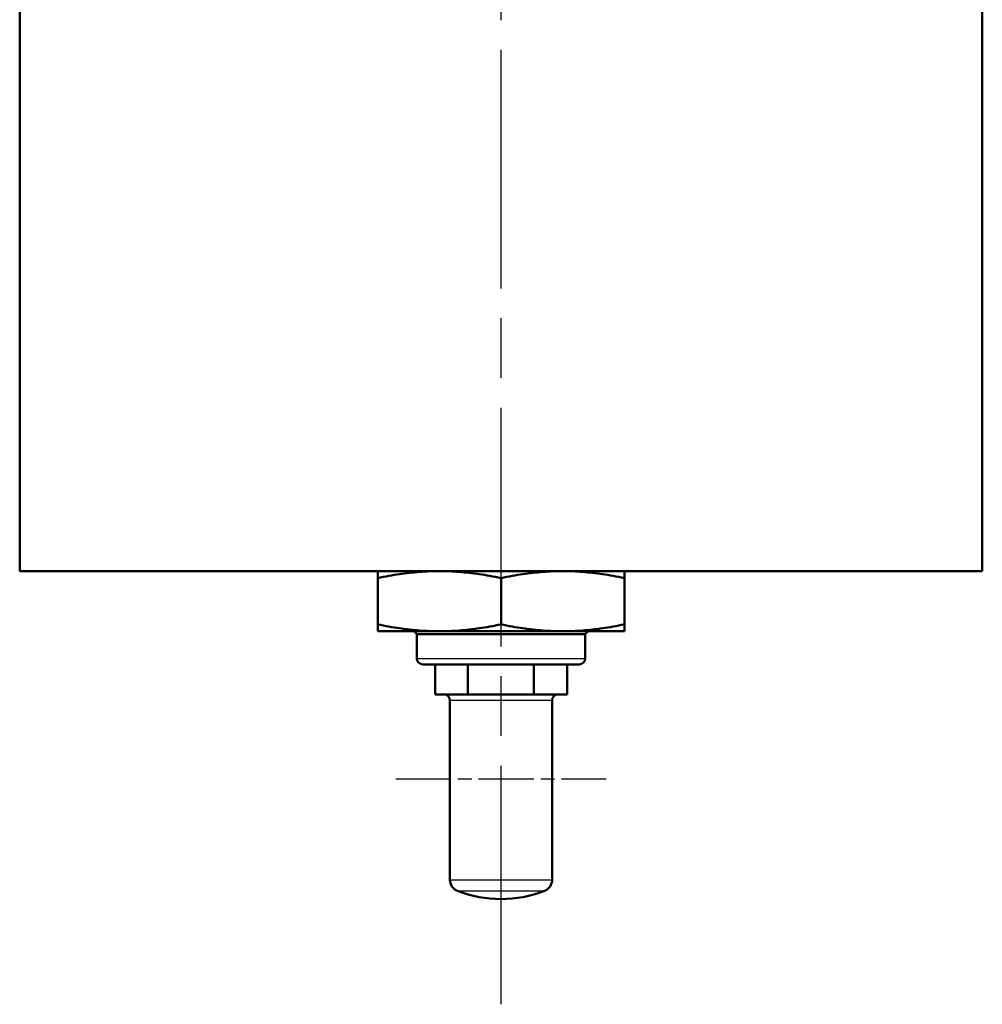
# Model space of a CAD drawing. Header units: millimetres. Extents: x 257 to 2036, y 206 to 1822.
# Tile 42 of 66: x 1794 to 1954, y 833 to 997. Entities that reach past the tile are written whole.
import ezdxf

# ---------------------------------------------------------------- set-up
doc = ezdxf.new("R2010")
doc.units = ezdxf.units.MM
doc.header["$LTSCALE"] = 7
doc.linetypes.add('CHAIN', pattern=[0.3543, 0.2362, -0.0295, 0.0591, -0.0295])
for name, color, linetype, lineweight in [('Gewinde(DIN)', 3, 'Continuous', 25), ('Mittellinie(DIN)', 4, 'CHAIN', 25), ('Mittelpunktmarkierung(DIN)', 4, 'CHAIN', 25), ('Sichtbare Kanten(DIN)', 7, 'Continuous', 50), ('Sichtbare tangentiale Kanten(DIN)', 3, 'Continuous', 25)]:
    doc.layers.add(name, color=color, linetype=linetype, lineweight=lineweight)

msp = doc.modelspace()

# ---------------------------------------------------------------- linework, layer by layer
at = {"layer": 'Gewinde(DIN)'}
for p, q in [((1859.67, 894.93), (1859.67, 894.52)), ((1887.86, 894.52), (1887.86, 894.93))]:
    msp.add_line(p, q, dxfattribs=at)
at = {"layer": 'Mittellinie(DIN)', "linetype": 'CHAIN', "ltscale": 23.990969}
msp.add_line((1873.77, 832.92), (1873.77, 1821.73), dxfattribs=at)
at = {"layer": 'Mittelpunktmarkierung(DIN)', "linetype": 'CHAIN', "ltscale": 5.555937}
msp.add_line((1856.27, 870.42), (1891.27, 870.42), dxfattribs=at)
at = {"layer": 'Sichtbare Kanten(DIN)'}
for p, q in [((1793.77, 1117.93), (1793.77, 904.93)), ((1953.77, 1117.93), (1953.77, 904.93)), ((1793.77, 904.93), (1953.77, 904.93)), ((1853.27, 903.77), (1853.27, 904.93)), ((1853.27, 903.77), (1853.27, 896.08)), ((1873.77, 903.77), (1873.77, 896.08)), ((1894.27, 904.93), (1894.27, 903.77)), ((1894.27, 903.77), (1894.27, 896.08)), ((1853.27, 894.93), (1853.27, 896.08)), ((1894.27, 896.08), (1894.27, 894.93)), ((1853.27, 894.93), (1863.52, 894.93)), ((1859.77, 894.43), (1859.27, 894.93)), ((1887.77, 894.43), (1859.77, 894.43)), ((1859.77, 894.43), (1887.77, 894.43)), ((1859.77, 894.43), (1859.77, 890.43)), ((1863.52, 894.93), (1884.02, 894.93)), ((1884.02, 894.93), (1894.27, 894.93)), ((1887.77, 894.43), (1888.27, 894.93)), ((1887.77, 894.43), (1887.77, 890.43)), ((1886.77, 889.43), (1860.77, 889.43)), ((1862.8, 884.43), (1862.8, 889.43)), ((1868.28, 884.43), (1868.28, 889.43)), ((1879.25, 884.43), (1879.25, 889.43)), ((1884.74, 884.43), (1884.74, 889.43)), ((1865.54, 884.43), (1862.8, 884.43)), ((1868.28, 884.43), (1865.54, 884.43)), ((1873.77, 884.43), (1868.28, 884.43)), ((1879.25, 884.43), (1873.77, 884.43)), ((1881.99, 884.43), (1879.25, 884.43)), ((1884.74, 884.43), (1881.99, 884.43)), ((1865.27, 853.64), (1865.27, 883.43)), ((1882.27, 853.64), (1882.27, 883.43))]:
    msp.add_line(p, q, dxfattribs=at)
at = {"layer": 'Sichtbare Kanten(DIN)', "flags": 128}
for points in [[(1863.52, 904.93), (1863.11, 904.93), (1862.7, 904.92), (1862.29, 904.91), (1861.88, 904.9), (1861.47, 904.88), (1861.06, 904.86), (1860.65, 904.83), (1860.24, 904.8), (1859.83, 904.77), (1859.41, 904.73), (1859, 904.69), (1858.58, 904.64), (1858.16, 904.6), (1857.74, 904.54), (1857.31, 904.48), (1856.88, 904.42), (1856.45, 904.36), (1856.01, 904.29), (1855.56, 904.21), (1855.12, 904.13), (1854.66, 904.05), (1854.2, 903.96), (1853.74, 903.87), (1853.27, 903.77)], [(1873.77, 903.77), (1873.3, 903.87), (1872.83, 903.96), (1872.37, 904.05), (1871.92, 904.13), (1871.47, 904.21), (1871.03, 904.29), (1870.59, 904.36), (1870.16, 904.42), (1869.73, 904.48), (1869.3, 904.54), (1868.88, 904.6), (1868.46, 904.64), (1868.04, 904.69), (1867.62, 904.73), (1867.21, 904.77), (1866.8, 904.8), (1866.38, 904.83), (1865.98, 904.86), (1865.57, 904.88), (1865.16, 904.9), (1864.75, 904.91), (1864.34, 904.92), (1863.93, 904.93), (1863.52, 904.93)], [(1884.02, 904.93), (1883.61, 904.93), (1883.2, 904.92), (1882.79, 904.91), (1882.38, 904.9), (1881.97, 904.88), (1881.56, 904.86), (1881.15, 904.83), (1880.74, 904.8), (1880.33, 904.77), (1879.91, 904.73), (1879.5, 904.69), (1879.08, 904.64), (1878.66, 904.6), (1878.24, 904.54), (1877.81, 904.48), (1877.38, 904.42), (1876.95, 904.36), (1876.51, 904.29), (1876.06, 904.21), (1875.62, 904.13), (1875.16, 904.05), (1874.7, 903.96), (1874.24, 903.87), (1873.77, 903.77)], [(1894.27, 903.77), (1893.8, 903.87), (1893.33, 903.96), (1892.87, 904.05), (1892.42, 904.13), (1891.97, 904.21), (1891.53, 904.29), (1891.09, 904.36), (1890.66, 904.42), (1890.23, 904.48), (1889.8, 904.54), (1889.38, 904.6), (1888.96, 904.64), (1888.54, 904.69), (1888.12, 904.73), (1887.71, 904.77), (1887.3, 904.8), (1886.88, 904.83), (1886.48, 904.86), (1886.07, 904.88), (1885.66, 904.9), (1885.25, 904.91), (1884.84, 904.92), (1884.43, 904.93), (1884.02, 904.93)], [(1853.27, 896.08), (1853.74, 895.98), (1854.2, 895.89), (1854.66, 895.8), (1855.12, 895.72), (1855.56, 895.64), (1856.01, 895.57), (1856.45, 895.5), (1856.88, 895.43), (1857.31, 895.37), (1857.74, 895.31), (1858.16, 895.26), (1858.58, 895.21), (1859, 895.17), (1859.41, 895.12), (1859.83, 895.09), (1860.24, 895.05), (1860.65, 895.02), (1861.06, 895), (1861.47, 894.98), (1861.88, 894.96), (1862.29, 894.95), (1862.7, 894.94), (1863.11, 894.93), (1863.52, 894.93)], [(1863.52, 894.93), (1863.93, 894.93), (1864.34, 894.94), (1864.75, 894.95), (1865.16, 894.96), (1865.57, 894.98), (1865.98, 895), (1866.38, 895.02), (1866.8, 895.05), (1867.21, 895.09), (1867.62, 895.12), (1868.04, 895.17), (1868.46, 895.21), (1868.88, 895.26), (1869.3, 895.31), (1869.73, 895.37), (1870.16, 895.43), (1870.59, 895.5), (1871.03, 895.57), (1871.47, 895.64), (1871.92, 895.72), (1872.37, 895.8), (1872.83, 895.89), (1873.3, 895.98), (1873.77, 896.08)], [(1873.77, 896.08), (1874.24, 895.98), (1874.7, 895.89), (1875.16, 895.8), (1875.62, 895.72), (1876.06, 895.64), (1876.51, 895.57), (1876.95, 895.5), (1877.38, 895.43), (1877.81, 895.37), (1878.24, 895.31), (1878.66, 895.26), (1879.08, 895.21), (1879.5, 895.17), (1879.91, 895.12), (1880.33, 895.09), (1880.74, 895.05), (1881.15, 895.02), (1881.56, 895), (1881.97, 894.98), (1882.38, 894.96), (1882.79, 894.95), (1883.2, 894.94), (1883.61, 894.93), (1884.02, 894.93)], [(1884.02, 894.93), (1884.43, 894.93), (1884.84, 894.94), (1885.25, 894.95), (1885.66, 894.96), (1886.07, 894.98), (1886.48, 895), (1886.88, 895.02), (1887.3, 895.05), (1887.71, 895.09), (1888.12, 895.12), (1888.54, 895.17), (1888.96, 895.21), (1889.38, 895.26), (1889.8, 895.31), (1890.23, 895.37), (1890.66, 895.43), (1891.09, 895.5), (1891.53, 895.57), (1891.97, 895.64), (1892.42, 895.72), (1892.87, 895.8), (1893.33, 895.89), (1893.8, 895.98), (1894.27, 896.08)]]:
    msp.add_lwpolyline(points, dxfattribs=at)
at = {"layer": 'Sichtbare Kanten(DIN)'}
for centre, radius, start, end in [((1860.77, 890.43), 1, 180, 270), ((1886.77, 890.43), 1, 270, 0), ((1864.27, 883.43), 1, 0, 90), ((1883.27, 883.43), 1, 90, 180), ((1867.27, 853.64), 2, 180, 248.8316), ((1880.27, 853.64), 2, 291.1684, 0), ((1873.77, 870.42), 20, 248.8316, 291.1684)]:
    msp.add_arc(centre, radius, start, end, dxfattribs=at)
at = {"layer": 'Sichtbare tangentiale Kanten(DIN)'}
for p, q in [((1859.77, 890.43), (1887.77, 890.43)), ((1882.27, 883.43), (1865.27, 883.43)), ((1865.27, 853.64), (1882.27, 853.64)), ((1866.55, 851.77), (1880.99, 851.77))]:
    msp.add_line(p, q, dxfattribs=at)

doc.saveas('drawing.dxf')
